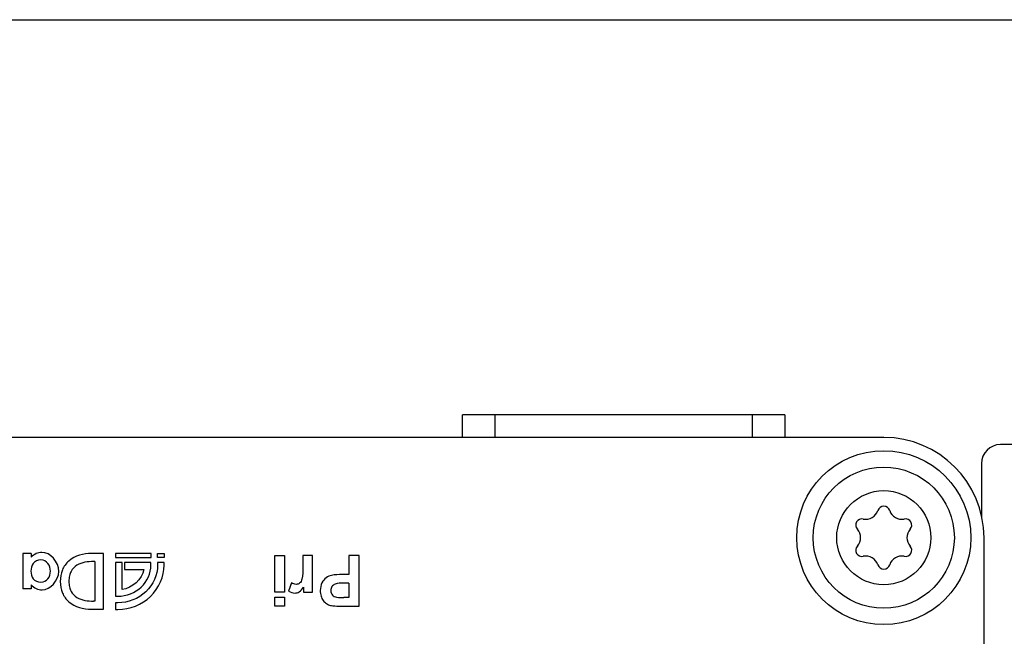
# Model space of a CAD drawing. Header units: inches. Extents: x 0 to 17, y 0 to 11.
# Tile 23 of 44: x 5 to 5.8, y 10.5 to 11. Entities that reach past the tile are written whole.
import ezdxf

# ---------------------------------------------------------------- set-up
doc = ezdxf.new("R2010")
doc.units = ezdxf.units.IN
doc.header["$LTSCALE"] = 0.935
doc.header["$MEASUREMENT"] = 0
doc.layers.get('0').update_dxf_attribs({"linetype": 'CONTINUOUS'})
doc.layers.add('03___PRT_ALL_CURVES', color=7, linetype='CONTINUOUS')

msp = doc.modelspace()

# ---------------------------------------------------------------- linework, layer by layer
at = {"color": 7, "linetype": 'Continuous'}
for p, q in [((0, 11), (17, 11)), ((5.59174, 10.69322), (5.34174, 10.69322)), ((5.34174, 10.67575), (5.34174, 10.69322)), ((5.36674, 10.69322), (5.36674, 10.67575)), ((5.56674, 10.67575), (5.56674, 10.69322)), ((5.59174, 10.69322), (5.59174, 10.67575)), ((5.66851, 10.67575), (3.06024, 10.67575)), ((5.87365, 10.67024), (5.75906, 10.67024)), ((5.7443, 10.65547), (5.7443, 10.6129)), ((5.74627, 9.93264), (5.74627, 10.59799))]:
    msp.add_line(p, q, dxfattribs=at)
for radius in [0.0675, 0.05475, 0.0365]:
    msp.add_circle((5.66851, 10.59799), radius, dxfattribs=at)
for centre, radius, start, end in [((5.66851, 10.59799), 0.07776, 0, 90), ((5.75906, 10.65547), 0.01476, 90, 180), ((5.65458, 10.62212), 0.00985, 258.31704, 341.68296), ((5.66851, 10.61751), 0.00482, 18.31704, 161.68296), ((5.68244, 10.62212), 0.00985, 198.31704, 281.68296), ((5.65161, 10.60775), 0.00482, 78.31704, 221.68296), ((5.68541, 10.60775), 0.00482, 318.31704, 101.68296), ((5.64065, 10.59799), 0.00985, 318.31704, 41.68296), ((5.69637, 10.59799), 0.00985, 138.31704, 221.68296), ((5.65161, 10.58824), 0.00482, 138.31704, 281.68296), ((5.68541, 10.58824), 0.00482, 258.31704, 41.68296), ((5.65458, 10.57387), 0.00985, 18.31704, 101.68296), ((5.68244, 10.57387), 0.00985, 78.31704, 161.68296), ((5.66851, 10.57848), 0.00482, 198.31704, 341.68296)]:
    msp.add_arc(centre, radius, start, end, dxfattribs=at)
at = {"layer": '03___PRT_ALL_CURVES', "color": 7, "linetype": 'Continuous'}
for p, q in [((5.00712, 10.58572), (5.00064, 10.58572)), ((5.00064, 10.58572), (5.00064, 10.5583)), ((5.00712, 10.58572), (5.00712, 10.58294)), ((5.06318, 10.58572), (5.05395, 10.58572)), ((5.06318, 10.54246), (5.06318, 10.58572)), ((5.10005, 10.58576), (5.07247, 10.58576)), ((5.07247, 10.58576), (5.07247, 10.58254)), ((5.07247, 10.58254), (5.10005, 10.58254)), ((5.10005, 10.58254), (5.10005, 10.58576)), ((5.10506, 10.58576), (5.11029, 10.58576)), ((5.10506, 10.58254), (5.10506, 10.58576)), ((5.11029, 10.58254), (5.10506, 10.58254)), ((5.11029, 10.58576), (5.11029, 10.58254)), ((5.19599, 10.58412), (5.20352, 10.58412)), ((5.19599, 10.55565), (5.19599, 10.58412)), ((5.20352, 10.58412), (5.20352, 10.55565)), ((5.22521, 10.58412), (5.21768, 10.58412)), ((5.21768, 10.58412), (5.21768, 10.57533)), ((5.22521, 10.55565), (5.22521, 10.58412)), ((5.26145, 10.58412), (5.25352, 10.58412)), ((5.25352, 10.58412), (5.25352, 10.56929)), ((5.26145, 10.54482), (5.26145, 10.58412)), ((5.05647, 10.57946), (5.05538, 10.57946)), ((5.05647, 10.57946), (5.05647, 10.54872)), ((5.07761, 10.57861), (5.07247, 10.57861)), ((5.07247, 10.57861), (5.07247, 10.55258)), ((5.07761, 10.55767), (5.07761, 10.57861)), ((5.09998, 10.57861), (5.07947, 10.57861)), ((5.07947, 10.57861), (5.07947, 10.57318)), ((5.07947, 10.57318), (5.09452, 10.57318)), ((5.09998, 10.57673), (5.09998, 10.57861)), ((5.1102, 10.57861), (5.10509, 10.57861)), ((5.10509, 10.57861), (5.10509, 10.57673)), ((5.1102, 10.57673), (5.1102, 10.57861)), ((5.25352, 10.56929), (5.24835, 10.56929)), ((5.00712, 10.5583), (5.00064, 10.5583)), ((5.00712, 10.56132), (5.00712, 10.5583)), ((5.2091, 10.56299), (5.20676, 10.55643)), ((5.21821, 10.5597), (5.21821, 10.55565)), ((5.25352, 10.56262), (5.24918, 10.56262)), ((5.25352, 10.56262), (5.25352, 10.55147)), ((5.07247, 10.55258), (5.07437, 10.55258)), ((5.20352, 10.55565), (5.19599, 10.55565)), ((5.19599, 10.5518), (5.20352, 10.5518)), ((5.19599, 10.54482), (5.19599, 10.5518)), ((5.20352, 10.5518), (5.20352, 10.54482)), ((5.21821, 10.55565), (5.22521, 10.55565)), ((5.25352, 10.55147), (5.24968, 10.55147)), ((5.05379, 10.54246), (5.06318, 10.54246)), ((5.05647, 10.54872), (5.05538, 10.54872)), ((5.07436, 10.54745), (5.07247, 10.54745)), ((5.07247, 10.54745), (5.07247, 10.54235)), ((5.07247, 10.54235), (5.07436, 10.54235)), ((5.20352, 10.54482), (5.19599, 10.54482)), ((5.24872, 10.54482), (5.26145, 10.54482))]:
    msp.add_line(p, q, dxfattribs=at)
for points in [[(5.01451, 10.58066), (5.0092, 10.58066), (5.00683, 10.57633), (5.00683, 10.57202)], [(5.01528, 10.58659), (5.0123, 10.58659), (5.00915, 10.58512), (5.00712, 10.58294)], [(5.09452, 10.57318), (5.09312, 10.56566), (5.08518, 10.55879), (5.07761, 10.55767)], [(5.00683, 10.57202), (5.00683, 10.56775), (5.0092, 10.56344), (5.01451, 10.56344)], [(5.00712, 10.56132), (5.00915, 10.55904), (5.0124, 10.5575), (5.01545, 10.5575)]]:
    msp.add_open_spline(points, degree=3, dxfattribs=at)
for points, knots in [([(5.01451, 10.56344), (5.01941, 10.56344), (5.02453, 10.57204), (5.01941, 10.58066), (5.01451, 10.58066)], [0, 0, 0, 0, 0.498433, 1, 1, 1, 1]), ([(5.01545, 10.5575), (5.02191, 10.5575), (5.03502, 10.57195), (5.02187, 10.58659), (5.01528, 10.58659)], [0, 0, 0, 0, 0.494663, 1, 1, 1, 1]), ([(5.05395, 10.58572), (5.04771, 10.58572), (5.03774, 10.58329), (5.03057, 10.57294), (5.0291, 10.56395), (5.03061, 10.555), (5.03783, 10.54493), (5.04761, 10.54246), (5.05379, 10.54246)], [0, 0, 0, 0, 0.259418, 0.375869, 0.503902, 0.628355, 0.743497, 1, 1, 1, 1]), ([(5.05538, 10.57946), (5.051, 10.57946), (5.04398, 10.57862), (5.0382, 10.57284), (5.03656, 10.56821), (5.03617, 10.56407), (5.03656, 10.55994), (5.03821, 10.55532), (5.04399, 10.54955), (5.051, 10.54872), (5.05538, 10.54872)], [0, 0, 0, 0, 0.237254, 0.355045, 0.421826, 0.500322, 0.578574, 0.645174, 0.762779, 1, 1, 1, 1]), ([(5.10509, 10.57673), (5.10509, 10.56921), (5.09815, 10.55337), (5.08215, 10.54745), (5.07436, 10.54745)], [0, 0, 0, 0, 0.491571, 1, 1, 1, 1]), ([(5.07436, 10.54235), (5.08345, 10.54235), (5.10217, 10.54936), (5.1102, 10.56791), (5.1102, 10.57673)], [0, 0, 0, 0, 0.50724, 1, 1, 1, 1]), ([(5.07437, 10.55258), (5.08084, 10.55258), (5.09413, 10.5574), (5.09998, 10.57051), (5.09998, 10.57673)], [0, 0, 0, 0, 0.510106, 1, 1, 1, 1]), ([(5.21768, 10.57533), (5.21768, 10.57214), (5.218, 10.56779), (5.21586, 10.56243), (5.21227, 10.56136), (5.21015, 10.56232), (5.2091, 10.56299)], [0, 0, 0, 0, 0.484915, 0.667096, 0.809848, 1, 1, 1, 1]), ([(5.24835, 10.56929), (5.2456, 10.56929), (5.24124, 10.56947), (5.23563, 10.56706), (5.23202, 10.56288), (5.23112, 10.55754), (5.23163, 10.55275), (5.23341, 10.5492), (5.23603, 10.54667), (5.23927, 10.5452), (5.24358, 10.54488), (5.24673, 10.54482), (5.24872, 10.54482)], [0, 0, 0, 0, 0.169713, 0.262708, 0.367858, 0.495923, 0.584211, 0.662534, 0.735143, 0.805251, 0.876989, 1, 1, 1, 1]), ([(5.20676, 10.55643), (5.20824, 10.55555), (5.21111, 10.55458), (5.21573, 10.55576), (5.21732, 10.5583), (5.21821, 10.5597)], [0, 0, 0, 0, 0.382033, 0.631865, 1, 1, 1, 1]), ([(5.24918, 10.56262), (5.24708, 10.56262), (5.24375, 10.56292), (5.24011, 10.56027), (5.23917, 10.55683), (5.24017, 10.55381), (5.24218, 10.55224), (5.24521, 10.55128), (5.24778, 10.55147), (5.24968, 10.55147)], [0, 0, 0, 0, 0.244453, 0.366321, 0.489853, 0.635572, 0.705956, 0.778308, 1, 1, 1, 1])]:
    msp.add_open_spline(points, degree=3, knots=knots, dxfattribs=at)

doc.saveas('drawing.dxf')
